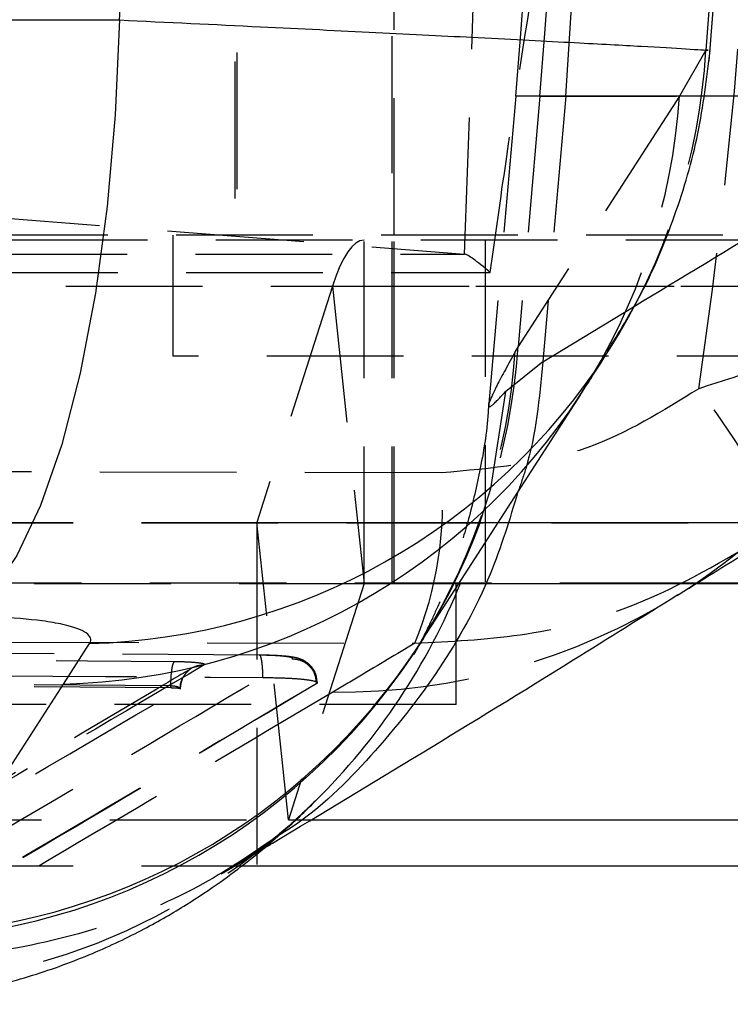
# Model space of a CAD drawing. Extents: x 50 to 498, y 43 to 374.
# Tile 8 of 26: x 122 to 130, y 70 to 83. Entities that reach past the tile are written whole.
import ezdxf

# ---------------------------------------------------------------- set-up
doc = ezdxf.new("R2010")
doc.units = 0
doc.header["$LTSCALE"] = 1.333333
doc.linetypes.add('HIDDEN', pattern=[1.905, 1.27, -0.635])
doc.layers.get('0').update_dxf_attribs({"linetype": 'CONTINUOUS'})

msp = doc.modelspace()

# ---------------------------------------------------------------- linework, layer by layer
at = {"color": 7, "linetype": 'HIDDEN'}
for p, q in [((126.2447, 75.6958), (126.2447, 101.6958)), ((124.322, 97.5083), (124.322, 80.0083)), ((126.2697, 80.0083), (126.2697, 95.8833)), ((127.1442, 79.7711), (127.4271, 87.9587)), ((124.297, 84.6958), (124.297, 80.0083)), ((130.135, 82.2959), (129.8075, 81.7288)), ((130.1496, 82.2962), (130.135, 82.2959)), ((127.778, 81.7288), (127.4449, 77.9212)), ((128.3968, 81.7288), (127.778, 81.7288)), ((129.8075, 81.7288), (127.8068, 78.6281)), ((128.0767, 81.7288), (127.8068, 78.6281)), ((128.0767, 81.7288), (129.8075, 81.7288)), ((128.3968, 81.7288), (128.1123, 78.4442)), ((130.1018, 81.7288), (128.3968, 81.7288)), ((113.3346, 80.857), (127.1442, 79.7711)), ((132.8843, 80.0083), (117.0197, 80.0083)), ((123.5283, 80.0083), (123.5283, 78.5083)), ((130.834, 79.9458), (115.1297, 79.9458)), ((125.8987, 75.6958), (125.8987, 79.9458)), ((126.2697, 75.6958), (126.2697, 79.9458)), ((127.397, 79.9458), (127.397, 75.6958)), ((111.1107, 79.7711), (127.1442, 79.7711)), ((110.992, 79.5433), (127.461, 79.5433)), ((117.1233, 79.3751), (132.7255, 79.3751)), ((125.5055, 79.3751), (124.5695, 76.4472)), ((125.5055, 79.3751), (125.8978, 75.6945)), ((125.5055, 79.3751), (133.6399, 79.3751)), ((128.1118, 78.4382), (129.2364, 79.1202)), ((127.8068, 78.6281), (127.7717, 78.5662)), ((131.4658, 78.5083), (123.5283, 78.5083)), ((127.6522, 78.0695), (128.1123, 78.4442)), ((128.1123, 78.4442), (128.1118, 78.4382)), ((126.8581, 77.063), (111.5883, 77.1002)), ((118.0593, 76.4472), (133.6615, 76.4472)), ((118.0602, 76.4458), (133.6625, 76.4458)), ((124.5686, 76.4458), (124.5686, 72.1958)), ((124.9617, 72.7666), (124.5695, 76.4472)), ((124.5695, 76.4472), (133.6615, 76.4472)), ((130.0176, 75.6958), (115.1297, 75.6958)), ((116.731, 75.6945), (130.0142, 75.6945)), ((125.8978, 75.6945), (124.9617, 72.7666)), ((125.8978, 75.6945), (141.5, 75.6945)), ((127.0384, 74.1958), (127.0384, 75.6958)), ((111.2555, 74.9876), (126.5286, 74.9547)), ((126.6294, 75.0145), (126.5815, 74.9359)), ((124.5992, 74.8057), (111.1812, 74.8943)), ((123.503, 74.4252), (111.8822, 74.5108)), ((123.503, 74.3998), (111.8822, 74.4881)), ((123.503, 74.3998), (123.503, 74.4251)), ((123.6187, 74.3865), (123.6202, 74.3883)), ((123.6243, 74.3896), (123.6241, 74.3927)), ((125.3158, 74.4579), (125.311, 74.4543)), ((127.0384, 74.1958), (119.1009, 74.1958)), ((117.6671, 72.7666), (125.2375, 72.7666)), ((124.9617, 72.7666), (140.564, 72.7666)), ((124.2922, 72.1944), (124.641, 72.4042)), ((118.0602, 72.1958), (124.243, 72.1958))]:
    msp.add_line(p, q, dxfattribs=at)
at = {"color": 8, "linetype": 'CONTINUOUS'}
for p, q in [((133.4976, 81.7288), (130.1018, 81.7288)), ((130.0142, 75.6945), (132.3333, 75.6945)), ((125.2375, 72.7666), (133.2693, 72.7666))]:
    msp.add_line(p, q, dxfattribs=at)
at = {"color": 7, "linetype": 'CONTINUOUS'}
for p, q in [((130.834, 75.6958), (130.0176, 75.6958)), ((122.175, 74.4476), (122.4976, 74.9501)), ((120.1726, 71.3467), (122.175, 74.4476)), ((124.243, 72.1958), (133.6625, 72.1958))]:
    msp.add_line(p, q, dxfattribs=at)
at = {"color": 7, "linetype": 'CONTINUOUS', "flags": 128}
for points in [[(110.3082, 82.6747), (116.6378, 82.6731), (122.8661, 82.6715)], [(122.8661, 82.6715), (122.8158, 81.4973), (122.7166, 80.361), (122.5709, 79.2869), (122.3816, 78.2979), (122.1528, 77.4153), (121.8894, 76.6578), (121.5971, 76.0417), (121.282, 75.5801), (120.951, 75.2829)], [(126.5809, 74.933), (127.021, 75.615), (128.5824, 78.0349)]]:
    msp.add_lwpolyline(points, dxfattribs=at)
at = {"color": 7, "linetype": 'HIDDEN', "flags": 128}
for points in [[(125.8987, 79.9458), (125.8473, 79.9367), (125.7961, 79.9094), (125.7453, 79.864), (125.6952, 79.8007), (125.6459, 79.7197), (125.5978, 79.6216), (125.5509, 79.5065), (125.5055, 79.3751)], [(127.6522, 78.0695), (127.463, 76.8639), (127.0965, 75.7076)]]:
    msp.add_lwpolyline(points, dxfattribs=at)
at = {"color": 7, "linetype": 'HIDDEN'}
for centre, radius, start, end in [((56.7961, 87.9389), 71.253, 355, 5), ((56.7365, 87.9389), 71.61, 355.024992, 4.975008), ((122.3493, 82.7641), 7.7998, 327.39824, 356.55901), ((122.0283, 82.2587), 7.7972, 327.1871, 356.10353), ((120.0275, 79.158), 7.7973, 327.17993, 356.10326), ((119.9878, 79.1048), 7.8025, 328.36443, 356.04212), ((120.5638, 70.9563), 11.8747, 27.27973, 37.01722), ((122.2716, 76.6998), 4.6008, 337.70887, 4.52726), ((124.5679, 76.4473), 0.00164, 295.70469, 355.24109), ((125.8994, 75.6943), 0.00164, 115.58541, 175.25235), ((125.5906, 82.2699), 7.9215, 269.42021, 302.0032), ((119.6585, 78.7152), 8.0273, 268.28873, 314.54098)]:
    msp.add_arc(centre, radius, start, end, dxfattribs=at)
at = {"color": 8, "linetype": 'CONTINUOUS'}
for centre, radius, start, end in [((125.5574, 82.295), 7.9604, 302.1102, 355.92142), ((122.2842, 82.8462), 7.899, 271.54859, 327.15107), ((121.9639, 82.3406), 7.8958, 271.53203, 326.94107), ((119.6704, 78.6947), 8.0043, 314.58371, 338.08831), ((119.9168, 79.1891), 7.9073, 271.57019, 328.11357), ((119.963, 79.2399), 7.8959, 271.52081, 326.93409)]:
    msp.add_arc(centre, radius, start, end, dxfattribs=at)
at = {"color": 7, "linetype": 'HIDDEN'}
for centre, major_axis, ratio, start_param, end_param in [((55.0437, 87.9389), (75.7261, 0), 0.9409306, 6.1447367, 6.4221583), ((54.4589, 87.9389), (75.9146, 0), 0.9385943, 6.2039058, 6.3627523), ((128.2888, 78.5712), (-1.1562, 1.1969), 0.0747261, 5.5845458, 6.1989049)]:
    msp.add_ellipse(centre, major_axis=major_axis, ratio=ratio, start_param=start_param, end_param=end_param, dxfattribs=at)
at = {"color": 7, "linetype": 'CONTINUOUS'}
msp.add_ellipse((54.4589, 87.9389), major_axis=(0, 71.253), ratio=0.9626953, start_param=4.6383962, end_param=4.7865126, dxfattribs=at)
at = {"color": 7, "linetype": 'HIDDEN'}
for points, knots in [([(128.3968, 81.7288), (128.5311, 83.7989), (128.7996, 87.9389), (128.5311, 92.079), (128.3968, 94.149)], [0, 0, 0, 0, 0.5, 1, 1, 1, 1]), ([(127.461, 79.5433), (127.5255, 80.0017), (127.7534, 81.6191), (128.1953, 84.4014), (128.6007, 86.7392), (128.7823, 87.9213), (128.785, 87.9389)], [0, 0, 0, 0, 0.1639013, 0.5782635, 0.9937224, 1, 1, 1, 1]), ([(134.3056, 81.834), (134.2766, 81.6026), (134.2024, 81.0107), (133.798, 80.3583), (133.2661, 79.7652), (132.7447, 79.3168), (132.1425, 78.9427), (131.278, 78.5018), (130.6076, 78.2863), (130.0452, 78.1055)], [0, 0, 0, 0, 0.14469043, 0.3700582, 0.43408199, 0.57215731, 0.71471591, 0.76069137, 1, 1, 1, 1]), ([(127.7717, 78.5662), (127.6877, 78.4127), (127.5198, 78.1058), (127.4278, 77.8953), (127.4524, 77.8574), (127.5856, 77.9988), (127.6522, 78.0695)], [0, 0, 0, 0, 0.24583225, 0.49167195, 0.74582309, 1, 1, 1, 1]), ([(128.1118, 78.4382), (128.0713, 77.9891), (128.0219, 77.4395), (127.8389, 76.9249), (127.8054, 76.8308)], [0, 0, 0, 0, 0.8171607, 1, 1, 1, 1]), ([(130.0452, 78.1055), (129.5979, 77.8279), (128.6198, 77.2207), (127.4779, 77.1185), (126.8581, 77.063)], [0, 0, 0, 0, 0.45724978, 1, 1, 1, 1]), ([(127.4407, 77.9204), (127.4392, 77.8841), (127.4269, 77.596), (127.3385, 77.0979), (127.1954, 76.4723), (127.0342, 75.9663), (126.8833, 75.5725), (126.7517, 75.2739), (126.6454, 75.0558), (126.5644, 74.9024), (126.5403, 74.8596), (126.5272, 74.8364)], [0, 0, 0, 0, 0.0215355, 0.1710537, 0.30466, 0.4212756, 0.5260452, 0.627853, 0.735453, 0.8561857, 1, 1, 1, 1]), ([(126.5286, 74.9547), (126.9645, 74.9759), (127.8487, 75.0189), (129.3271, 75.3817), (130.2585, 75.9226), (130.7977, 76.2358)], [0, 0, 0, 0, 0.2904577, 0.5892088, 1, 1, 1, 1]), ([(126.5286, 74.9547), (126.3007, 74.8187), (125.9607, 74.6159), (125.622, 74.415), (125.5104, 74.3488)], [0, 0, 0, 0, 0.6704733, 1, 1, 1, 1]), ([(111.9235, 74.8144), (112.1245, 74.8131), (113.1294, 74.8064), (117.0047, 74.7801), (120.6789, 74.7511), (123.5493, 74.7285)], [0, 0, 0, 0, 0.0518639, 0.2593194, 1, 1, 1, 1]), ([(118.6308, 71.0129), (119.6934, 71.6292), (121.8187, 72.8617), (123.9451, 74.1266), (125.0083, 74.759)], [0, 0, 0, 0, 0.5000073, 1, 1, 1, 1]), ([(124.6448, 74.5303), (124.6447, 74.5419), (124.6442, 74.5744), (124.6421, 74.6259), (124.6379, 74.681), (124.6321, 74.7285), (124.6251, 74.7664), (124.617, 74.7926), (124.6083, 74.8074), (124.6022, 74.8063), (124.5992, 74.8057)], [0, 0, 0, 0, 0.0738007, 0.2061176, 0.3384288, 0.4707417, 0.6030619, 0.7353702, 0.8676829, 1, 1, 1, 1]), ([(125.0083, 74.759), (125.0113, 74.763), (125.0178, 74.7717), (124.9698, 74.7847), (124.8726, 74.796), (124.743, 74.8034), (124.6446, 74.805), (124.5992, 74.8057)], [0, 0, 0, 0, 0.1751743, 0.3895133, 0.603363, 0.8168773, 1, 1, 1, 1]), ([(125.3169, 74.4647), (125.3141, 74.5005), (125.3086, 74.568), (125.2598, 74.6505), (125.2026, 74.708), (125.1439, 74.7437), (125.09, 74.7645), (125.0237, 74.7812), (124.9277, 74.7939), (124.7771, 74.8043), (124.6533, 74.8056), (124.6022, 74.8062)], [0, 0, 0, 0, 0.1025858, 0.1938671, 0.2717006, 0.3409669, 0.4038951, 0.4780363, 0.6430748, 0.8523443, 1, 1, 1, 1]), ([(125.3109, 74.4557), (125.3059, 74.4953), (125.296, 74.5743), (125.2257, 74.6742), (125.1262, 74.7445), (125.0476, 74.7542), (125.0083, 74.759)], [0, 0, 0, 0, 0.25000018, 0.50000036, 0.75000238, 1, 1, 1, 1]), ([(111.225, 74.6149), (111.426, 74.6138), (112.4309, 74.6082), (116.9041, 74.5827), (121.1764, 74.5538), (124.6448, 74.5303)], [0, 0, 0, 0, 0.0449321, 0.2246607, 1, 1, 1, 1]), ([(123.7647, 74.6464), (123.6193, 74.5594), (121.8702, 73.5141), (119.8031, 72.322), (117.8841, 71.2168), (117.5667, 71.034)], [0, 0, 0, 0, 0.0703708, 0.846234, 1, 1, 1, 1]), ([(123.9188, 74.6859), (122.8898, 74.0795), (120.8196, 72.8594), (118.7507, 71.6647), (117.7102, 71.0639)], [0, 0, 0, 0, 0.4970737, 1, 1, 1, 1]), ([(123.503, 74.4252), (123.504, 74.4628), (123.506, 74.5382), (123.5168, 74.6352), (123.5316, 74.7065), (123.5434, 74.7211), (123.5493, 74.7285)], [0, 0, 0, 0, 0.2500006, 0.4999992, 0.7500108, 1, 1, 1, 1]), ([(123.5492, 74.7285), (123.5977, 74.7275), (123.6945, 74.7257), (123.8137, 74.7178), (123.8953, 74.7071), (123.9281, 74.6958), (123.9214, 74.6887), (123.9188, 74.6859)], [0, 0, 0, 0, 0.2157278, 0.4314769, 0.6474547, 0.8637747, 1, 1, 1, 1]), ([(123.9188, 74.6859), (123.8791, 74.6817), (123.7998, 74.6732), (123.7001, 74.6032), (123.6317, 74.5037), (123.623, 74.4251), (123.6187, 74.3865)], [0, 0, 0, 0, 0.25201, 0.5040234, 0.7560357, 1, 1, 1, 1]), ([(123.6241, 74.3927), (123.6231, 74.4032), (123.6187, 74.4454), (123.6432, 74.5119), (123.6822, 74.576), (123.7166, 74.6106), (123.7302, 74.6206), (123.7312, 74.6214)], [0, 0, 0, 0, 0.1175391, 0.4711221, 0.754894, 0.981809, 1, 1, 1, 1]), ([(124.6448, 74.5303), (124.7312, 74.5288), (124.9039, 74.526), (125.1179, 74.5122), (125.2657, 74.4931), (125.3236, 74.4739), (125.3178, 74.462), (125.3158, 74.4579)], [0, 0, 0, 0, 0.2213683, 0.4426952, 0.6641074, 0.8858406, 1, 1, 1, 1]), ([(117.4313, 70.7884), (117.4392, 70.793), (117.5663, 70.8661), (118.1705, 71.2142), (120.2238, 72.398), (122.1601, 73.5321), (123.6187, 74.3865)], [0, 0, 0, 0, 0.00383, 0.0617, 0.2931803, 1, 1, 1, 1]), ([(125.3109, 74.4557), (124.246, 73.8233), (122.1161, 72.5585), (119.9891, 71.3259), (118.9256, 70.7096)], [0, 0, 0, 0, 0.4999992, 1, 1, 1, 1]), ([(125.3109, 74.4543), (124.246, 73.8202), (122.1161, 72.5519), (119.9891, 71.3177), (118.9256, 70.7006)], [0, 0, 0, 0, 0.4999991, 1, 1, 1, 1]), ([(123.6202, 74.3883), (123.6201, 74.3891), (123.6197, 74.3943), (123.6115, 74.4037), (123.5861, 74.4145), (123.5488, 74.4224), (123.5183, 74.4242), (123.503, 74.4251)], [0, 0, 0, 0, 0.04666151, 0.28750834, 0.52670161, 0.76399567, 1, 1, 1, 1]), ([(123.6202, 74.3883), (123.6196, 74.3891), (123.6182, 74.3912), (123.6034, 74.3944), (123.5732, 74.3975), (123.5375, 74.3992), (123.5126, 74.3996), (123.503, 74.3998)], [0, 0, 0, 0, 0.1348615, 0.3723457, 0.610184, 0.8487008, 1, 1, 1, 1]), ([(125.5104, 74.3488), (124.65, 73.8395), (122.7751, 72.7297), (120.9386, 71.648), (119.9448, 71.0627)], [0, 0, 0, 0, 0.4589034, 1, 1, 1, 1]), ([(125.3177, 73.0242), (125.2095, 72.9183), (124.9549, 72.669), (124.6117, 72.405), (124.3123, 72.1998), (124.1853, 72.1273), (124.128, 72.0946)], [0, 0, 0, 0, 0.20324, 0.4783192, 0.7644, 1, 1, 1, 1]), ([(124.8334, 72.5685), (124.5074, 72.3468), (123.8142, 71.8753), (122.6042, 71.3931), (121.3563, 71.109), (120.4545, 71.0503), (120.0115, 71.0611), (119.9448, 71.0627)], [0, 0, 0, 0, 0.2269104, 0.4824549, 0.7454106, 0.9616979, 1, 1, 1, 1])]:
    msp.add_open_spline(points, degree=3, knots=knots, dxfattribs=at)
at = {"color": 7, "linetype": 'CONTINUOUS'}
for points, knots in [([(130.1756, 82.1645), (130.2196, 82.721), (130.3422, 84.2712), (130.4374, 86.8242), (130.4208, 89.8177), (130.307, 92.1213), (130.1994, 93.4242), (130.1739, 93.734)], [0, 0, 0, 0, 0.1446575, 0.4029905, 0.661153, 0.9194377, 1, 1, 1, 1]), ([(128.9111, 78.567), (129.0573, 78.8025), (129.3885, 79.3357), (129.7636, 80.2447), (130.0607, 81.2535), (130.1437, 81.9474), (130.1848, 82.291)], [0, 0, 0, 0, 0.2090591, 0.4735247, 0.7393469, 1, 1, 1, 1]), ([(128.582, 78.0346), (128.633, 78.1135), (128.7495, 78.2937), (128.8633, 78.4741), (128.9273, 78.5757)], [0, 0, 0, 0, 0.4375143, 1, 1, 1, 1]), ([(127.8054, 76.8308), (127.701, 76.4865), (127.4668, 75.7148), (126.8483, 74.6031), (126.0091, 73.554), (125.3168, 72.8673), (124.8866, 72.6014), (124.8334, 72.5685)], [0, 0, 0, 0, 0.2025636, 0.4541168, 0.7129647, 0.9645195, 1, 1, 1, 1]), ([(129.7732, 75.5441), (130.0425, 75.7102), (130.3837, 75.9207), (130.7412, 76.1506), (130.8165, 76.1991)], [0, 0, 0, 0, 0.78935907, 1, 1, 1, 1]), ([(124.641, 72.4042), (124.6819, 72.4288), (125.9569, 73.1956), (127.6445, 74.216), (129.3525, 75.2846), (129.7854, 75.5554)], [0, 0, 0, 0, 0.0241537, 0.7527211, 1, 1, 1, 1]), ([(122.4976, 74.9501), (122.4984, 74.9513), (122.5268, 74.997), (122.4968, 75.085), (122.2457, 75.1765), (121.8555, 75.2429), (121.4359, 75.2776), (121.079, 75.2815), (120.951, 75.2829)], [0, 0, 0, 0, 0.00666001, 0.25181128, 0.49718388, 0.63198742, 0.86797868, 1, 1, 1, 1]), ([(126.5187, 74.8214), (126.5174, 74.8192), (126.5101, 74.8065), (126.547, 74.8692), (126.608, 74.9676), (126.6377, 75.0156)], [0, 0, 0, 0, 0.0949257, 0.5588493, 1, 1, 1, 1]), ([(119.4133, 70.4831), (119.6484, 70.4864), (120.175, 70.4936), (120.9734, 70.6201), (121.7842, 70.8258), (122.5209, 71.0966), (123.1609, 71.4006), (123.6923, 71.708), (124.1217, 71.9966), (124.4679, 72.258), (124.7532, 72.4943), (124.9984, 72.7132), (125.174, 72.8785), (125.2605, 72.965), (125.2889, 72.9933)], [0, 0, 0, 0, 0.0838136, 0.1876874, 0.2886032, 0.3848593, 0.4732891, 0.5527706, 0.6250125, 0.6949077, 0.7683172, 0.8507522, 0.9511747, 1, 1, 1, 1])]:
    msp.add_open_spline(points, degree=3, knots=knots, dxfattribs=at)
at = {"color": 8, "linetype": 'CONTINUOUS'}
for points, knots in [([(122.8661, 82.6715), (123.4591, 82.643), (124.5838, 82.5889), (126.0723, 82.516), (127.4045, 82.4491), (128.519, 82.3909), (129.3774, 82.3438), (129.9272, 82.3118), (130.1879, 82.2951), (130.1583, 82.2959), (130.1496, 82.2962)], [0, 0, 0, 0, 0.1432746, 0.2717884, 0.4003025, 0.5460576, 0.6782078, 0.8103594, 0.9444162, 1, 1, 1, 1]), ([(129.2364, 79.1202), (129.8334, 79.481), (131.2529, 80.3389), (132.6741, 81.2189), (133.4976, 81.7288)], [0, 0, 0, 0, 0.42057301, 1, 1, 1, 1])]:
    msp.add_open_spline(points, degree=3, knots=knots, dxfattribs=at)

doc.saveas('drawing.dxf')
